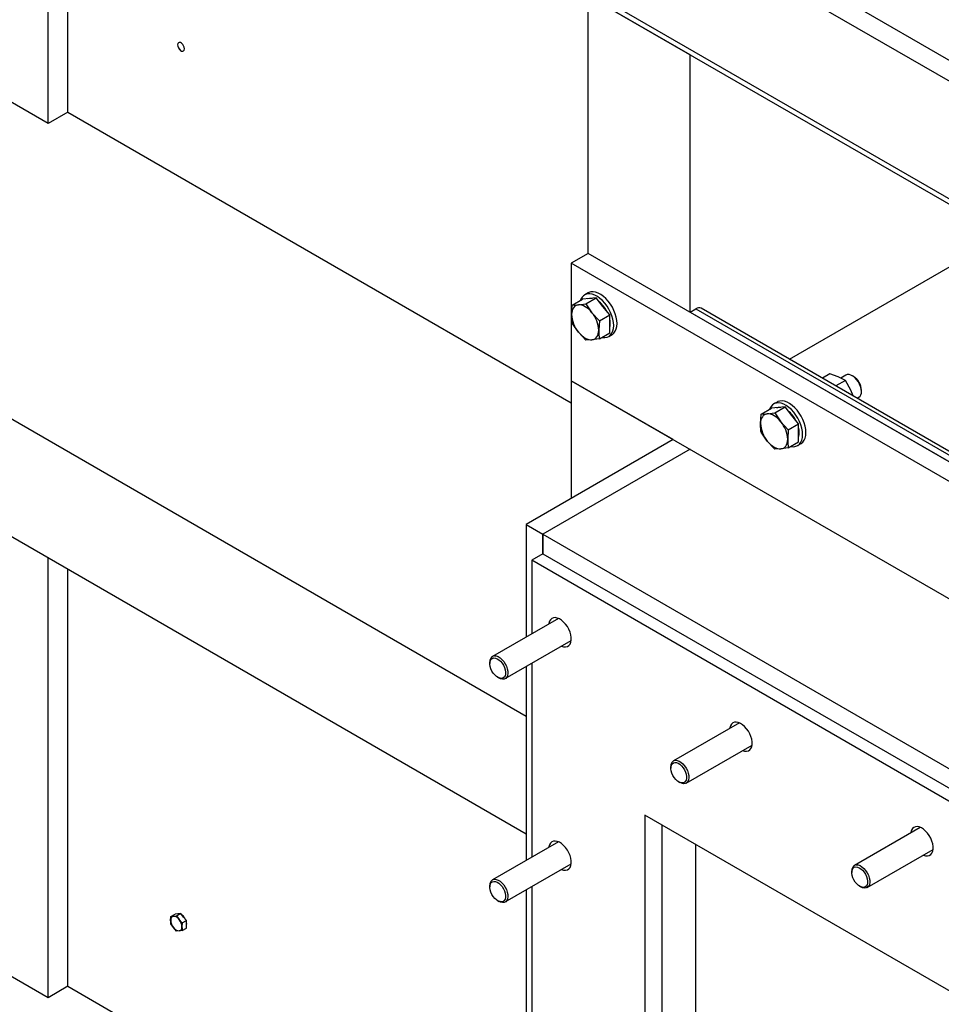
# Model space of a CAD drawing. Header units: millimetres. Extents: x 0 to 25230, y 0 to 17820.
# Tile 127 of 244: x 15580 to 16156, y 9779 to 10394. Entities that reach past the tile are written whole.
import ezdxf

# ---------------------------------------------------------------- set-up
doc = ezdxf.new("R2010")
doc.units = ezdxf.units.MM
doc.linetypes.add('SLD-Sólida', pattern=[0])
doc.layers.add('REFERÊNCIAS', color=9, linetype='SLD-Sólida')

msp = doc.modelspace()

# ---------------------------------------------------------------- linework, layer by layer
at = {"layer": 'REFERÊNCIAS', "linetype": 'SLD-Sólida', "lineweight": 25, "ltscale": 30}
for p, q in [((18540.11, 8981.96), (15400.56, 10794.39)), ((15400.56, 10720.9), (18530.22, 8914.19)), ((15411.87, 10711.1), (18530.22, 8910.92)), ((15597.49, 10329.06), (15597.49, 10603.95)), ((15609.86, 10336.2), (15609.86, 10596.8)), ((16291.42, 10293.17), (16048.26, 10433.54)), ((15998.77, 10372.01), (15935.13, 10408.75)), ((15935.13, 10247.95), (15935.13, 10408.75)), ((15597.49, 10329.06), (15526.07, 10370.28)), ((15999.01, 10372.15), (15998.77, 10372.01)), ((15998.77, 10211.21), (15998.77, 10372.01)), ((15609.86, 10336.2), (15597.49, 10329.06)), ((15609.86, 10336.2), (15924.53, 10154.55)), ((15935.13, 10247.95), (15924.53, 10241.83)), ((16797.8, 9749.94), (15935.13, 10247.95)), ((16787.2, 9743.82), (15924.53, 10241.83)), ((15924.53, 10241.83), (15924.53, 10168.34)), ((16060.96, 10181.79), (16161.46, 10239.8)), ((15426.02, 10230.07), (15896.24, 9958.61)), ((15935.06, 10223.18), (15932.94, 10221.96)), ((15925.1, 10215.57), (15931.6, 10219.32)), ((15935.84, 10219.7), (15931.6, 10219.32)), ((15933.59, 10216.33), (15940.09, 10220.08)), ((15940.09, 10220.08), (15935.84, 10219.7)), ((15944.33, 10214.8), (15940.09, 10220.08)), ((15924.75, 10209.71), (15925.1, 10215.57)), ((15925.1, 10215.57), (15929, 10215.74)), ((15929, 10215.74), (15933.59, 10216.33)), ((15933.59, 10216.33), (15937.48, 10210.85)), ((15937.48, 10210.85), (15942.08, 10205.77)), ((15948.57, 10209.52), (15944.33, 10214.8)), ((15998.77, 10211.21), (16002.33, 10213.27)), ((15998.77, 10211.21), (16734.16, 9786.68)), ((16002.33, 10213.27), (16734.16, 9790.79)), ((16734.16, 9793.15), (16005.83, 10213.61)), ((15929, 10198.77), (15925.1, 10204.25)), ((15942.08, 10205.77), (15941.72, 10199.91)), ((15942.08, 10205.77), (15948.57, 10209.52)), ((15948.57, 10203.86), (15948.57, 10209.52)), ((15933.59, 10193.7), (15929, 10198.77)), ((15942.08, 10194.46), (15948.57, 10198.21)), ((15948.57, 10198.21), (15948.57, 10203.86)), ((15937.48, 10193.87), (15933.59, 10193.7)), ((15942.08, 10194.46), (15937.48, 10193.87)), ((15947.94, 10195.97), (15950.06, 10197.2)), ((15988.17, 10131.6), (15924.53, 10168.34)), ((15924.53, 10168.34), (15924.53, 10094.86)), ((15924.53, 10168.34), (16787.2, 9670.33)), ((16086.16, 10172.61), (16081.51, 10169.92)), ((16091.36, 10170.74), (16086.16, 10172.61)), ((16095.87, 10168.47), (16089.95, 10165.05)), ((16095.87, 10168.47), (16091.36, 10170.74)), ((16096.24, 10171.81), (16092.99, 10169.93)), ((16099.2, 10162.46), (16095.87, 10168.47)), ((16100.95, 10171), (16100.24, 10171.41)), ((16100.68, 10158.85), (16099.2, 10162.46)), ((16105.9, 10161.61), (16105.9, 10162.43)), ((15426.02, 10156.58), (15896.24, 9885.12)), ((16053.15, 10155.01), (16051.02, 10153.78)), ((16103.25, 10157.37), (16104.24, 10157.95)), ((16043.19, 10147.4), (16049.69, 10151.15)), ((16053.93, 10151.53), (16049.69, 10151.15)), ((16051.68, 10148.16), (16058.17, 10151.91)), ((16058.17, 10151.91), (16053.93, 10151.53)), ((16062.41, 10146.63), (16058.17, 10151.91)), ((16042.84, 10141.54), (16043.19, 10147.4)), ((16043.19, 10147.4), (16047.08, 10147.57)), ((16047.08, 10147.57), (16051.68, 10148.16)), ((16051.68, 10148.16), (16055.57, 10142.68)), ((16055.57, 10142.68), (16060.16, 10137.6)), ((16066.66, 10141.35), (16062.41, 10146.63)), ((16060.16, 10137.6), (16059.81, 10131.74)), ((16060.16, 10137.6), (16066.66, 10141.35)), ((16066.66, 10135.69), (16066.66, 10141.35)), ((15988.17, 10131.6), (15896.24, 10078.53)), ((16047.08, 10130.6), (16043.19, 10136.08)), ((16051.68, 10125.53), (16047.08, 10130.6)), ((16066.66, 10130.04), (16066.66, 10135.69)), ((15998.77, 10125.48), (15906.85, 10072.41)), ((15998.77, 10125.48), (15906.85, 10072.41)), ((16055.57, 10125.7), (16051.68, 10125.53)), ((16060.16, 10126.29), (16055.57, 10125.7)), ((16060.16, 10126.29), (16066.66, 10130.04)), ((16066.02, 10127.8), (16068.14, 10129.03)), ((15896.24, 10078.53), (15896.24, 10008.11)), ((15896.24, 10078.53), (15906.85, 10072.41)), ((15906.85, 10060.16), (15906.85, 10072.41)), ((15906.85, 10072.41), (16621.03, 9660.13)), ((15906.85, 10072.41), (15906.85, 10060.16)), ((15597.49, 9782.7), (15597.49, 10057.59)), ((15906.85, 10060.16), (15899.78, 10056.08)), ((15906.85, 10060.16), (16621.03, 9647.88)), ((15609.86, 9789.84), (15609.86, 10050.44)), ((15899.78, 10056.08), (15899.78, 10010.15)), ((16613.96, 9643.8), (15899.78, 10056.08)), ((15916.46, 10019.78), (15875.27, 9996)), ((15883.27, 9982.14), (15924.46, 10005.92)), ((15873.62, 9992.34), (15873.62, 9991.52)), ((15896.24, 9989.63), (15896.24, 9868.48)), ((15899.78, 9991.67), (15899.78, 9870.52)), ((15878.56, 9982.95), (15879.27, 9982.54)), ((16029.59, 9954.46), (15988.41, 9930.69)), ((15996.41, 9916.83), (16037.59, 9940.61)), ((15986.75, 9927.03), (15986.75, 9926.21)), ((15991.7, 9917.64), (15992.41, 9917.23)), ((16543.25, 9566.22), (15970.49, 9896.86)), ((15970.49, 9896.86), (15970.49, 9028)), ((15981.1, 9890.74), (15981.1, 9034.13)), ((16142.73, 9889.15), (16101.55, 9865.38)), ((15916.46, 9880.15), (15875.27, 9856.37)), ((16002.31, 9021.88), (16002.31, 9878.49)), ((16109.55, 9851.52), (16150.73, 9875.29)), ((15883.27, 9842.52), (15924.46, 9866.29)), ((16099.89, 9861.71), (16099.89, 9860.9)), ((15873.62, 9852.71), (15873.62, 9851.89)), ((15896.24, 9850), (15896.24, 9728.85)), ((15899.78, 9852.04), (15899.78, 9730.89)), ((16104.84, 9852.32), (16105.55, 9851.91)), ((15878.56, 9843.32), (15879.27, 9842.91)), ((15674.25, 9833.46), (15676.89, 9834.99)), ((15678.66, 9835.15), (15676.89, 9834.99)), ((15677.79, 9833.78), (15680.43, 9835.3)), ((15680.43, 9835.3), (15678.66, 9835.15)), ((15682.2, 9833.11), (15680.43, 9835.3)), ((15674.1, 9831.02), (15674.25, 9833.46)), ((15674.25, 9833.46), (15675.87, 9833.54)), ((15675.87, 9826.47), (15674.25, 9828.75)), ((15675.87, 9833.54), (15677.79, 9833.78)), ((15677.79, 9833.78), (15679.41, 9831.5)), ((15679.41, 9831.5), (15681.32, 9829.38)), ((15681.32, 9829.38), (15681.18, 9826.94)), ((15681.32, 9829.38), (15683.96, 9830.91)), ((15683.96, 9830.91), (15682.2, 9833.11)), ((15683.96, 9828.55), (15683.96, 9830.91)), ((15597.49, 9782.7), (15526.07, 9823.93)), ((15677.79, 9824.35), (15675.87, 9826.47)), ((15679.41, 9824.42), (15677.79, 9824.35)), ((15681.32, 9824.67), (15679.41, 9824.42)), ((15681.32, 9824.67), (15683.96, 9826.19)), ((15683.96, 9826.19), (15683.96, 9828.55)), ((15609.86, 9789.84), (15597.49, 9782.7)), ((15609.86, 9789.84), (15896.24, 9624.52))]:
    msp.add_line(p, q, dxfattribs=at)
at = {"layer": 'REFERÊNCIAS', "linetype": 'SLD-Sólida', "lineweight": 25, "ltscale": 30, "flags": 128}
for points in [[(15682.71, 10375.8), (15682.59, 10376.72), (15682.21, 10377.67), (15681.64, 10378.55), (15680.95, 10379.25), (15680.2, 10379.68), (15679.51, 10379.79), (15678.94, 10379.57), (15678.57, 10379.04), (15678.44, 10378.27), (15678.57, 10377.35), (15678.94, 10376.39), (15679.51, 10375.51), (15680.2, 10374.82), (15680.95, 10374.39), (15681.64, 10374.28), (15682.21, 10374.5), (15682.59, 10375.03), (15682.71, 10375.8)], [(15680.59, 10379.49), (15680.22, 10379.67), (15679.53, 10379.78), (15678.97, 10379.56), (15678.6, 10379.03), (15678.47, 10378.27), (15678.6, 10377.36), (15678.97, 10376.41), (15679.53, 10375.53), (15680.22, 10374.84), (15680.96, 10374.42), (15681.65, 10374.31), (15682.22, 10374.53), (15682.59, 10375.05), (15682.71, 10375.82), (15682.71, 10375.82)], [(15951.04, 10202.84), (15950.92, 10204.78), (15950.55, 10206.82), (15949.94, 10208.91), (15949.11, 10211), (15948.08, 10213.05), (15946.87, 10214.99), (15945.5, 10216.8), (15944.02, 10218.42), (15942.46, 10219.82), (15940.84, 10220.97), (15939.22, 10221.83), (15937.63, 10222.4), (15936.1, 10222.65), (15934.67, 10222.57), (15933.38, 10222.18), (15932.25, 10221.48), (15931.32, 10220.49), (15930.6, 10219.22), (15930.36, 10218.6)], [(15953.16, 10204.07), (15953.04, 10206.01), (15952.67, 10208.05), (15952.06, 10210.14), (15951.23, 10212.23), (15950.2, 10214.27), (15948.99, 10216.22), (15947.63, 10218.02), (15946.14, 10219.65), (15944.58, 10221.05), (15942.96, 10222.19), (15941.34, 10223.06), (15939.75, 10223.62), (15938.22, 10223.87), (15936.79, 10223.8), (15935.5, 10223.41), (15935.06, 10223.18)], [(15934.98, 10219.62), (15936.19, 10219.9), (15937.53, 10219.85)], [(15929, 10215.74), (15928.07, 10215.56), (15927.24, 10215.2), (15926.51, 10214.66), (15925.89, 10213.95), (15925.4, 10213.08), (15925.04, 10212.08), (15924.83, 10210.94), (15924.75, 10209.71)], [(15937.48, 10210.85), (15936.49, 10211.99), (15935.43, 10213.01), (15934.35, 10213.88), (15933.24, 10214.61), (15932.13, 10215.16), (15931.04, 10215.54), (15929.99, 10215.74), (15929, 10215.74)], [(15929, 10198.77), (15929.99, 10197.63), (15931.04, 10196.61), (15932.13, 10195.73), (15933.24, 10195.01), (15934.35, 10194.45), (15935.43, 10194.08), (15936.49, 10193.88), (15937.48, 10193.87)], [(15937.48, 10193.87), (15938.4, 10194.05), (15939.24, 10194.42), (15939.97, 10194.96), (15940.59, 10195.67), (15941.08, 10196.53), (15941.43, 10197.54), (15941.65, 10198.67), (15941.72, 10199.91)], [(15943.74, 10195.42), (15944.02, 10195.37), (15945.5, 10195.28), (15946.87, 10195.51), (15948.08, 10196.06), (15949.11, 10196.91), (15949.94, 10198.04), (15950.55, 10199.43), (15950.92, 10201.04), (15951.04, 10202.84)], [(15950.06, 10197.2), (15950.2, 10197.28), (15951.23, 10198.13), (15952.06, 10199.27), (15952.67, 10200.66), (15953.04, 10202.27), (15953.16, 10204.07)], [(16105.9, 10161.61), (16105.77, 10163.09), (16105.38, 10164.66), (16104.75, 10166.23), (16103.91, 10167.74), (16102.89, 10169.12), (16101.76, 10170.3), (16100.55, 10171.22), (16099.33, 10171.85), (16098.15, 10172.16), (16097.07, 10172.12), (16096.24, 10171.81)], [(16071.25, 10135.9), (16071.13, 10137.84), (16070.76, 10139.88), (16070.15, 10141.97), (16069.32, 10144.06), (16068.29, 10146.1), (16067.07, 10148.05), (16065.71, 10149.85), (16064.23, 10151.48), (16062.66, 10152.88), (16061.05, 10154.02), (16059.43, 10154.89), (16057.83, 10155.45), (16056.31, 10155.7), (16054.88, 10155.63), (16053.59, 10155.24), (16053.15, 10155.01)], [(16069.13, 10134.67), (16069.01, 10136.61), (16068.64, 10138.65), (16068.03, 10140.74), (16067.2, 10142.83), (16066.17, 10144.88), (16064.95, 10146.82), (16063.59, 10148.63), (16062.11, 10150.25), (16060.54, 10151.65), (16058.93, 10152.8), (16057.31, 10153.66), (16055.71, 10154.23), (16054.18, 10154.48), (16052.76, 10154.4), (16051.47, 10154.01), (16050.34, 10153.31), (16049.41, 10152.32), (16048.69, 10151.05), (16048.45, 10150.43)], [(16053.07, 10151.45), (16054.28, 10151.73), (16055.62, 10151.68)], [(16047.08, 10147.57), (16046.16, 10147.39), (16045.33, 10147.03), (16044.59, 10146.49), (16043.98, 10145.78), (16043.49, 10144.91), (16043.13, 10143.91), (16042.91, 10142.77), (16042.84, 10141.54)], [(16055.57, 10142.68), (16054.57, 10143.82), (16053.52, 10144.84), (16052.43, 10145.71), (16051.33, 10146.44), (16050.22, 10146.99), (16049.13, 10147.37), (16048.08, 10147.57), (16047.08, 10147.57)], [(16047.08, 10130.6), (16048.08, 10129.46), (16049.13, 10128.44), (16050.22, 10127.56), (16051.33, 10126.84), (16052.43, 10126.28), (16053.52, 10125.91), (16054.57, 10125.71), (16055.57, 10125.7)], [(16055.57, 10125.7), (16056.49, 10125.88), (16057.33, 10126.25), (16058.06, 10126.79), (16058.67, 10127.5), (16059.16, 10128.36), (16059.52, 10129.37), (16059.74, 10130.5), (16059.81, 10131.74)], [(16061.83, 10127.25), (16062.11, 10127.2), (16063.59, 10127.11), (16064.95, 10127.34), (16066.17, 10127.89), (16067.2, 10128.74), (16068.03, 10129.87), (16068.64, 10131.26), (16069.01, 10132.87), (16069.13, 10134.67)], [(16068.14, 10129.03), (16068.29, 10129.11), (16069.32, 10129.96), (16070.15, 10131.1), (16070.76, 10132.49), (16071.13, 10134.1), (16071.25, 10135.9)], [(15918.46, 10002.45), (15918.46, 10002.45), (15919.77, 10002.06), (15920.99, 10002), (15922.09, 10002.27), (15923.01, 10002.86), (15923.74, 10003.75), (15924.24, 10004.9), (15924.49, 10006.28), (15924.49, 10007.83), (15924.24, 10009.5), (15923.74, 10011.23), (15923.01, 10012.95), (15922.09, 10014.61), (15920.99, 10016.15), (15919.77, 10017.5), (15918.46, 10018.62), (15917.12, 10019.47), (15915.79, 10020.01), (15914.52, 10020.24), (15913.35, 10020.13), (15912.34, 10019.7), (15911.51, 10018.96), (15910.89, 10017.94), (15910.51, 10016.67), (15910.46, 10016.31)], [(15876.09, 9995.04), (15877.11, 9994.97), (15878.2, 9994.58), (15879.3, 9993.89), (15880.37, 9992.94), (15881.35, 9991.78), (15882.19, 9990.46), (15882.85, 9989.05), (15883.29, 9987.62), (15883.5, 9986.24), (15883.46, 9984.99), (15883.17, 9983.92), (15882.65, 9983.08), (15881.93, 9982.53), (15881.04, 9982.29), (15880.02, 9982.36), (15878.93, 9982.75), (15877.83, 9983.44), (15876.76, 9984.39), (15875.78, 9985.55), (15874.94, 9986.87), (15874.28, 9988.28), (15873.84, 9989.71), (15873.63, 9991.09), (15873.67, 9992.34), (15873.96, 9993.41), (15874.48, 9994.24), (15875.2, 9994.8), (15876.09, 9995.04)], [(15876.44, 9996.36), (15877.56, 9996.29), (15878.76, 9995.87), (15879.99, 9995.14), (15881.17, 9994.13), (15882.28, 9992.87), (15883.24, 9991.44), (15884.01, 9989.9), (15884.56, 9988.32), (15884.87, 9986.78), (15884.91, 9985.34), (15884.69, 9984.08), (15884.22, 9983.05), (15883.52, 9982.3), (15882.61, 9981.87), (15881.55, 9981.78), (15880.39, 9982.02), (15879.27, 9982.54)], [(16031.59, 9937.14), (16031.6, 9937.14), (16032.91, 9936.75), (16034.13, 9936.69), (16035.22, 9936.96), (16036.15, 9937.55), (16036.88, 9938.43), (16037.38, 9939.59), (16037.63, 9940.96), (16037.63, 9942.52), (16037.38, 9944.19), (16036.88, 9945.92), (16036.15, 9947.64), (16035.22, 9949.3), (16034.13, 9950.83), (16032.91, 9952.18), (16031.6, 9953.3), (16030.26, 9954.15), (16028.93, 9954.7), (16027.66, 9954.93), (16026.49, 9954.82), (16025.48, 9954.39), (16024.64, 9953.65), (16024.03, 9952.63), (16023.65, 9951.36), (16023.59, 9951)], [(15989.23, 9929.73), (15990.24, 9929.66), (15991.33, 9929.26), (15992.44, 9928.58), (15993.51, 9927.63), (15994.49, 9926.46), (15995.33, 9925.14), (15995.99, 9923.73), (15996.43, 9922.31), (15996.64, 9920.93), (15996.6, 9919.67), (15996.31, 9918.6), (15995.79, 9917.77), (15995.07, 9917.22), (15994.18, 9916.97), (15993.16, 9917.05), (15992.07, 9917.44), (15990.96, 9918.13), (15989.89, 9919.07), (15988.91, 9920.24), (15988.07, 9921.56), (15987.42, 9922.97), (15986.97, 9924.4), (15986.77, 9925.77), (15986.81, 9927.03), (15987.09, 9928.1), (15987.61, 9928.93), (15988.34, 9929.48), (15989.23, 9929.73)], [(15989.58, 9931.05), (15990.7, 9930.97), (15991.9, 9930.56), (15993.12, 9929.83), (15994.31, 9928.81), (15995.41, 9927.56), (15996.37, 9926.13), (15997.15, 9924.59), (15997.7, 9923.01), (15998.01, 9921.47), (15998.05, 9920.03), (15997.83, 9918.77), (15997.36, 9917.74), (15996.65, 9916.99), (15995.75, 9916.56), (15994.69, 9916.46), (15993.53, 9916.71), (15992.41, 9917.23)], [(16144.73, 9871.83), (16144.74, 9871.83), (16146.04, 9871.44), (16147.27, 9871.38), (16148.36, 9871.65), (16149.29, 9872.23), (16150.01, 9873.12), (16150.51, 9874.27), (16150.77, 9875.65), (16150.77, 9877.2), (16150.51, 9878.87), (16150.01, 9880.6), (16149.29, 9882.33), (16148.36, 9883.99), (16147.27, 9885.52), (16146.04, 9886.87), (16144.74, 9887.99), (16143.39, 9888.84), (16142.06, 9889.39), (16140.79, 9889.61), (16139.63, 9889.51), (16138.61, 9889.08), (16137.78, 9888.34), (16137.17, 9887.31), (16136.79, 9886.04), (16136.73, 9885.69)], [(15918.46, 9862.83), (15918.46, 9862.82), (15919.77, 9862.44), (15920.99, 9862.37), (15922.09, 9862.64), (15923.01, 9863.23), (15923.74, 9864.12), (15924.24, 9865.27), (15924.49, 9866.65), (15924.49, 9868.2), (15924.24, 9869.87), (15923.74, 9871.6), (15923.01, 9873.33), (15922.09, 9874.98), (15920.99, 9876.52), (15919.77, 9877.87), (15918.46, 9878.99), (15917.12, 9879.84), (15915.79, 9880.38), (15914.52, 9880.61), (15913.35, 9880.51), (15912.34, 9880.08), (15911.51, 9879.34), (15910.89, 9878.31), (15910.51, 9877.04), (15910.46, 9876.68)], [(16102.72, 9865.74), (16103.84, 9865.66), (16105.04, 9865.25), (16106.26, 9864.52), (16107.45, 9863.5), (16108.55, 9862.25), (16109.51, 9860.82), (16110.28, 9859.28), (16110.84, 9857.7), (16111.14, 9856.16), (16111.19, 9854.72), (16110.97, 9853.46), (16110.5, 9852.43), (16109.79, 9851.68), (16108.89, 9851.25), (16107.83, 9851.15), (16106.66, 9851.4), (16105.55, 9851.91)], [(16102.36, 9864.42), (16103.38, 9864.34), (16104.47, 9863.95), (16105.58, 9863.26), (16106.65, 9862.32), (16107.63, 9861.15), (16108.47, 9859.83), (16109.13, 9858.42), (16109.57, 9856.99), (16109.77, 9855.62), (16109.73, 9854.36), (16109.45, 9853.29), (16108.93, 9852.46), (16108.21, 9851.91), (16107.31, 9851.66), (16106.3, 9851.73), (16105.21, 9852.13), (16104.1, 9852.81), (16103.03, 9853.76), (16102.05, 9854.93), (16101.21, 9856.25), (16100.55, 9857.66), (16100.11, 9859.08), (16099.9, 9860.46), (16099.94, 9861.72), (16100.23, 9862.79), (16100.75, 9863.62), (16101.47, 9864.17), (16102.36, 9864.42)], [(15876.09, 9855.41), (15877.11, 9855.34), (15878.2, 9854.95), (15879.3, 9854.26), (15880.37, 9853.31), (15881.35, 9852.15), (15882.19, 9850.83), (15882.85, 9849.42), (15883.29, 9847.99), (15883.5, 9846.61), (15883.46, 9845.36), (15883.17, 9844.29), (15882.65, 9843.45), (15881.93, 9842.9), (15881.04, 9842.66), (15880.02, 9842.73), (15878.93, 9843.12), (15877.83, 9843.81), (15876.76, 9844.76), (15875.78, 9845.92), (15874.94, 9847.24), (15874.28, 9848.65), (15873.84, 9850.08), (15873.63, 9851.46), (15873.67, 9852.71), (15873.96, 9853.78), (15874.48, 9854.62), (15875.2, 9855.17), (15876.09, 9855.41)], [(15876.44, 9856.73), (15877.56, 9856.66), (15878.76, 9856.24), (15879.99, 9855.51), (15881.17, 9854.5), (15882.28, 9853.25), (15883.24, 9851.82), (15884.01, 9850.28), (15884.56, 9848.7), (15884.87, 9847.15), (15884.91, 9845.72), (15884.69, 9844.45), (15884.22, 9843.42), (15883.52, 9842.68), (15882.61, 9842.24), (15881.55, 9842.15), (15880.39, 9842.4), (15879.27, 9842.91)], [(15678.3, 9835.11), (15678.95, 9835.24), (15679.37, 9835.21)]]:
    msp.add_lwpolyline(points, dxfattribs=at)
at = {"layer": 'REFERÊNCIAS', "linetype": 'SLD-Sólida', "lineweight": 25, "ltscale": 900}
for centre, radius, start, end in [((15929.96, 10203.02), 18.98, 26.96796, 50.62118), ((15923.32, 10199.06), 18.42, 2.63929, 39.77207), ((16004.36, 10210.58), 3.37, 64.19168, 127.11878), ((15943.15, 10210.56), 18.42, 182.63929, 219.77207), ((15937.72, 10204.27), 11.2, 345.56468, 14.43532), ((16095.23, 10161.98), 10.68, 2.39487, 57.59975), ((16101.97, 10161.19), 3.96, 305.12687, 6.18531), ((16048.04, 10134.85), 18.98, 26.96796, 50.62118), ((16041.41, 10130.89), 18.42, 2.63929, 39.77207), ((16061.24, 10142.39), 18.42, 182.63929, 219.77207), ((16055.81, 10136.1), 11.2, 345.56468, 14.43532), ((15877.09, 9992.9), 3.52, 100.6271, 189.17155), ((15990.23, 9927.59), 3.52, 100.6271, 189.17155), ((16103.37, 9862.27), 3.52, 100.6271, 189.17155), ((15877.09, 9853.27), 3.52, 100.6271, 189.17155), ((15676.28, 9831.38), 2.2, 100.54678, 189.25188), ((15681.77, 9831.38), 7.67, 182.63929, 219.77207), ((15675.6, 9828.98), 4.56, 33.43491, 86.57046), ((15673.51, 9826.59), 7.67, 2.63929, 39.77207), ((15676.26, 9828.24), 7.85, 26.87197, 50.71717), ((15679.44, 9828.72), 4.67, 345.56468, 14.43532), ((15679.68, 9828.98), 4.56, 213.43491, 266.57046), ((15679.01, 9826.59), 2.2, 280.54678, 9.25188)]:
    msp.add_arc(centre, radius, start, end, dxfattribs=at)
at = {"layer": 'REFERÊNCIAS', "linetype": 'SLD-Sólida', "lineweight": 25, "ltscale": 30}
for points, knots in [([(15925.1, 10204.25), (15925.05, 10204.69), (15924.84, 10206.45), (15924.79, 10208.31), (15924.75, 10209.71)], [0, 0, 0, 0, 0.2516731, 1, 1, 1, 1]), ([(15941.72, 10199.91), (15941.76, 10198.52), (15941.81, 10196.65), (15942.02, 10194.9), (15942.08, 10194.46)], [0, 0, 0, 0, 0.748327, 1, 1, 1, 1]), ([(16043.19, 10136.08), (16043.14, 10136.52), (16042.93, 10138.28), (16042.88, 10140.14), (16042.84, 10141.54)], [0, 0, 0, 0, 0.2516731, 1, 1, 1, 1]), ([(16059.81, 10131.74), (16059.85, 10130.35), (16059.9, 10128.48), (16060.11, 10126.73), (16060.16, 10126.29)], [0, 0, 0, 0, 0.748327, 1, 1, 1, 1]), ([(15674.25, 9828.75), (15674.23, 9828.93), (15674.14, 9829.66), (15674.12, 9830.44), (15674.1, 9831.02)], [0, 0, 0, 0, 0.251673, 1, 1, 1, 1]), ([(15681.18, 9826.94), (15681.19, 9826.36), (15681.21, 9825.58), (15681.3, 9824.85), (15681.32, 9824.67)], [0, 0, 0, 0, 0.748327, 1, 1, 1, 1])]:
    msp.add_open_spline(points, degree=3, knots=knots, dxfattribs=at)

doc.saveas('drawing.dxf')
